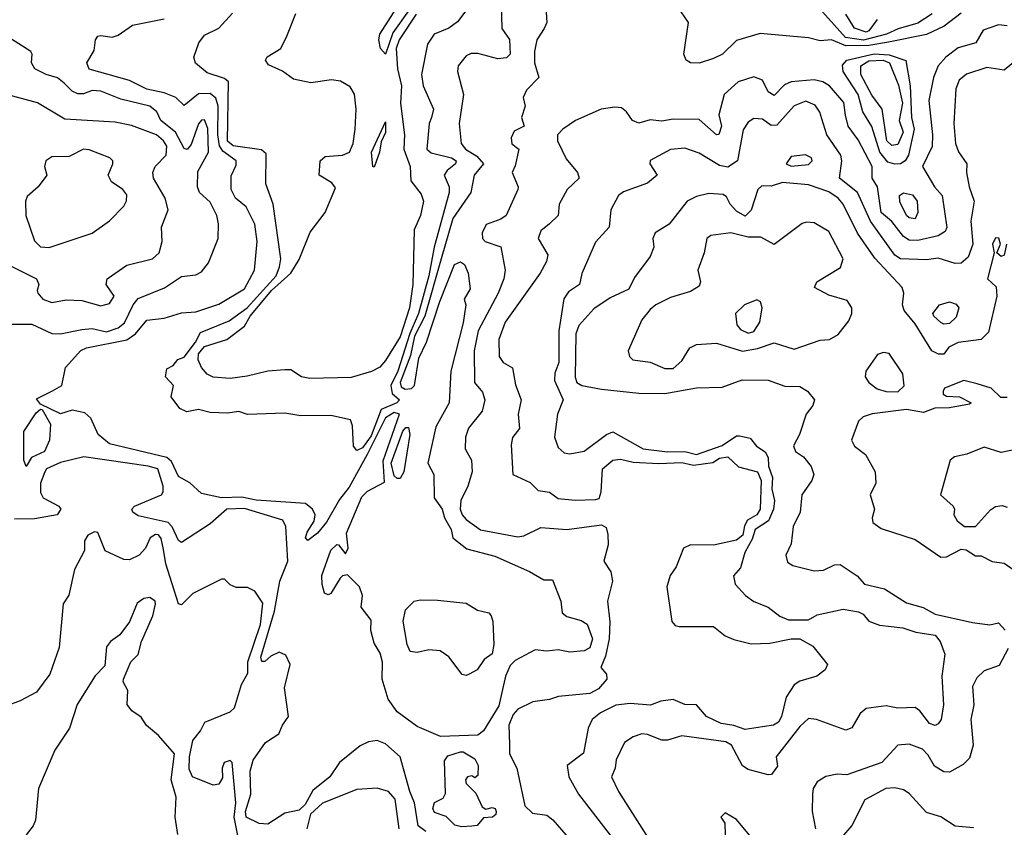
# Model space of a CAD drawing. Extents: x 1995148 to 2088947, y 769131 to 906009.
# Tile 205 of 256: x 2027343 to 2030765, y 819430 to 822235. Entities that reach past the tile are written whole.
import ezdxf

# ---------------------------------------------------------------- set-up
doc = ezdxf.new("R2010")
doc.units = 0

msp = doc.modelspace()

# ---------------------------------------------------------------- linework, layer by layer
at = {"layer": '0CON05XD'}
for points in [[(2028615, 822116), (2028597.5, 822135), (2028590.9, 822165), (2028594.4, 822185), (2028653.1, 822275), (2028659.4, 822305), (2028677.1, 822335), (2028677.1, 822385), (2028702.5, 822445), (2028745, 822484.2), (2028752.3, 822482.3), (2028755, 822467.5), (2028743, 822437), (2028736.3, 822393.7), (2028701.3, 822308.7), (2028695, 822265.7), (2028640.3, 822189.7), (2028615, 822116)], [(2029015, 822342.5), (2029018.8, 822205), (2029045, 822166.7), (2029048.2, 822115), (2029035, 822102.3), (2029005, 822098.8), (2028935, 822118.1), (2028912.1, 822117.9), (2028895, 822110), (2028867.5, 822075), (2028864.3, 822055), (2028886.1, 821975), (2028870.6, 821875), (2028878.1, 821805), (2028892.5, 821785), (2028931.6, 821761.6), (2028954.6, 821735), (2028922.2, 821695), (2028911.6, 821635), (2028848.9, 821545), (2028808.1, 821405), (2028751.2, 821205), (2028715, 821136.4), (2028701.7, 821068.3), (2028665.5, 820975), (2028669.5, 820959.5), (2028682.4, 820952.4), (2028705, 820954.8), (2028714.8, 820965), (2028730.5, 821059.5), (2028756.7, 821115), (2028803.1, 821256.9), (2028854.7, 821385), (2028875, 821394.4), (2028888.9, 821385), (2028902.2, 821355), (2028909.4, 821300.6), (2028887.5, 821265), (2028893.8, 821245), (2028885, 821182.5), (2028841.5, 821015), (2028835.6, 820905), (2028789.3, 820820.7), (2028761.4, 820695), (2028783.1, 820655), (2028784, 820575), (2028812, 820535), (2028819.5, 820505), (2028842.9, 820465), (2028848, 820435), (2028897.6, 820397.6), (2028995, 820372), (2029115, 820318.8), (2029165, 820290), (2029195, 820290), (2029223.8, 820215), (2029228.8, 820175), (2029245, 820162), (2029295, 820148), (2029315, 820136.2), (2029334.3, 820085), (2029325, 820053.8), (2029305, 820043.3), (2029255, 820038.8), (2029215, 820046.7), (2029175, 820042), (2029135, 820046.2), (2029065, 820009.1), (2029048.1, 819991.9), (2029031.9, 819955), (2029008.3, 819851.7), (2028955, 819765.4), (2028935, 819750.6), (2028805.4, 819745.4)], [(2029166.7, 822355), (2029175.8, 822225.8), (2029165.6, 822205), (2029140, 822165), (2029132.5, 822125), (2029132.5, 822085), (2029147.5, 822035), (2029105, 821990), (2029092.5, 821965), (2029100, 821935), (2029087.5, 821895), (2029096.7, 821865), (2029061.9, 821848.1), (2029050.8, 821825), (2029053.8, 821803.8), (2029077.5, 821785), (2029065, 821727.5), (2029054.3, 821705), (2029075.6, 821655), (2029074, 821645), (2029034.3, 821555.7), (2029015, 821542), (2028965, 821524), (2028950.6, 821495), (2028952, 821475), (2028961.2, 821465), (2029015, 821446.7), (2029030, 821365), (2029025.6, 821335), (2029006.2, 821285), (2028936.9, 821155), (2028922.7, 821085), (2028923.8, 820975), (2028952, 820942), (2028959.4, 820915), (2028950, 820875), (2028903, 820817), (2028892.2, 820785), (2028892, 820745), (2028914, 820705), (2028915.7, 820665), (2028900.4, 820615), (2028876.4, 820565), (2028873.5, 820535), (2028880.8, 820515), (2028895, 820499.6), (2028945, 820463.6), (2029075, 820438.5), (2029095, 820442.2), (2029155, 820471.1), (2029245, 820464.4), (2029365, 820480.8), (2029381.7, 820471.7), (2029387.3, 820447.3), (2029388.2, 820411.8), (2029373.8, 820355), (2029397.3, 820317.3), (2029404, 820285), (2029386.2, 820215), (2029394.2, 820144.2), (2029391.5, 820085), (2029378.9, 820025), (2029362.9, 819985), (2029382.5, 819962.5), (2029383.8, 819945), (2029355, 819910.8), (2029325, 819894.3), (2029215.5, 819884.5), (2029185, 819874), (2029126.1, 819866.1), (2029075, 819840), (2029058, 819822), (2029043.8, 819785), (2029045, 819717.5)], [(2030514.4, 822255.6), (2030465, 822223.6), (2030396, 822204), (2030355.7, 822185), (2030275.6, 822164.4), (2030212.9, 822172.9), (2030105, 822294.4)], [(2028907.3, 822285), (2028865, 822227.3), (2028835, 822205.5), (2028783.8, 822185), (2028760.3, 822149.7), (2028740, 822045), (2028745.8, 822005), (2028781.1, 821925), (2028774.4, 821895), (2028766.4, 821875), (2028758.5, 821785), (2028773, 821773), (2028844.2, 821755), (2028860, 821745), (2028858.1, 821735), (2028828.6, 821711.4), (2028818.8, 821695), (2028835.5, 821655), (2028836.1, 821635), (2028783.3, 821445), (2028765, 821345.6), (2028729.1, 821215), (2028699, 821145), (2028656.9, 821015), (2028632.5, 820965), (2028637.3, 820937.3), (2028663.3, 820915), (2028654, 820905), (2028599.2, 820880.8), (2028565, 820789.5), (2028535, 820747.6), (2028515, 820739.4), (2028503.6, 820753.6), (2028500, 820825), (2028493.3, 820845), (2028425, 820860), (2028319.7, 820859.7), (2028265, 820868.1), (2028135, 820864.3), (2028105, 820874.2), (2028065, 820868.6), (2028005, 820870.8), (2027965, 820880.8), (2027923.6, 820873.6), (2027900, 820885), (2027870, 820925), (2027877.5, 820965), (2027850, 820995), (2027855, 821022.5), (2027876.4, 821033.6), (2027892.5, 821055), (2027915, 821063.3), (2027953.9, 821115), (2027971, 821149), (2028071.1, 821188.9), (2028134.2, 821235), (2028234.3, 821345), (2028246.5, 821376.5), (2028251.1, 821405), (2028223.9, 821595), (2028198.1, 821665), (2028199.6, 821769.6), (2028183.8, 821783.8), (2028085, 821796.7), (2028065, 821813.6), (2028069, 822019), (2028055, 822030.6), (2027995, 822050.9), (2027954.4, 822084.4), (2027948.6, 822105), (2027965.4, 822154.6), (2027985, 822182), (2028035, 822206), (2028082.2, 822257.8)], [(2030615, 822258.2), (2030556.7, 822213.3), (2030495, 822184.3), (2030362.9, 822157.1), (2030294.3, 822145.7), (2030215, 822144.8), (2030165, 822165.2), (2030125, 822162), (2030085, 822172.7), (2029917, 822187), (2029835, 822163.3), (2029785.7, 822115), (2029755, 822100), (2029705, 822084.7), (2029675, 822085.2), (2029659.3, 822095), (2029651.9, 822115), (2029668, 822225), (2029642.2, 822262.2)], [(2028805.4, 819745.4), (2028725, 819780.6), (2028655, 819831.2), (2028623.8, 819875), (2028602.9, 819945), (2028603.6, 820003.6), (2028596.2, 820035), (2028575, 820070), (2028564.1, 820114.1), (2028565, 820150), (2028529.4, 820195), (2028534.3, 820235), (2028524.2, 820265), (2028483, 820307), (2028465, 820303.3), (2028456.7, 820295), (2028425, 820242.5), (2028415, 820237.5), (2028403, 820243), (2028393.9, 820273.9), (2028393.8, 820305), (2028425, 820392.5), (2028445, 820412.5), (2028451.7, 820411.7), (2028475, 820380), (2028485, 820400), (2028478.8, 820451.2), (2028532.2, 820577.8), (2028552.1, 820597.9), (2028611.5, 820628.5), (2028606.5, 820703.5), (2028663.1, 820865), (2028645, 820870.3), (2028615, 820852), (2028550.5, 820725), (2028488.3, 820611.7), (2028455, 820569.1), (2028410, 820490), (2028378.2, 820451.8), (2028345, 820426.7), (2028336.7, 820435), (2028341.9, 820455), (2028367, 820493), (2028370, 820515), (2028361.1, 820535), (2028336.7, 820555), (2028165, 820566.6), (2028115, 820576.7), (2028044.6, 820574.6), (2027975, 820589.4), (2027935, 820627.1), (2027895, 820648), (2027871.2, 820701.2), (2027855, 820714.7), (2027655, 820762.5), (2027615.8, 820795), (2027590.9, 820850.9), (2027569.9, 820869.9), (2027525, 820878.5), (2027485, 820866.2), (2027415, 820900), (2027401.7, 820918.3), (2027456.7, 820946.7), (2027490, 820965), (2027502.3, 821027.7), (2027555, 821086.2), (2027575, 821095.9), (2027715, 821123.1), (2027746, 821144), (2027785, 821191.9), (2027845, 821198.9), (2027905, 821216.9), (2027955, 821220.8), (2028035, 821247.5), (2028125, 821300.8), (2028159.5, 821365), (2028168.5, 821465), (2028160.5, 821525), (2028130, 821585), (2028093.5, 821615), (2028077.9, 821645), (2028077.6, 821692.4), (2028095, 821730), (2028095.6, 821745), (2028048.9, 821778.9), (2028037, 821797.1), (2028031.4, 821835), (2028033.1, 821935), (2028025, 821962.5), (2028005, 821978.9), (2027965, 821978), (2027915, 821936.9), (2027885.2, 821965.2), (2027845, 821981.1), (2027785, 821993.4), (2027725, 822023.6), (2027585, 822062.9), (2027576, 822085), (2027601.7, 822128.3), (2027607.1, 822165), (2027615, 822177.5), (2027625, 822180.8), (2027665, 822174), (2027685, 822181.4), (2027735, 822216.7), (2027845, 822238.2)], [(2028721.4, 822255), (2028661.9, 822165), (2028652.1, 822135), (2028656.1, 822065), (2028670.7, 822005), (2028667, 821945), (2028680, 821835), (2028678.5, 821785), (2028700.6, 821725), (2028702.5, 821675), (2028738.7, 821628.7), (2028746.7, 821605), (2028736.2, 821555), (2028714.6, 821505), (2028709.5, 821315), (2028697.7, 821235), (2028665, 821134.2), (2028615, 821051.2), (2028595, 821028.6), (2028566.2, 821013.8), (2028495, 820992.3), (2028351.3, 820988.7), (2028322.5, 820995), (2028285, 821019.4), (2028265, 821019.5), (2028205, 821014.6), (2028133.5, 820996.5), (2028075, 820989.2), (2028015, 820994.1), (2027995, 821003.9), (2027975, 821027.3), (2027963.6, 821053.6), (2027964.4, 821075), (2027985, 821100.2), (2028063.5, 821125), (2028125, 821170.3), (2028144, 821205), (2028218.4, 821295), (2028285.2, 821355), (2028315, 821402.5), (2028353.2, 821496.8), (2028405, 821566.1), (2028441.1, 821651.1), (2028428.2, 821668.2), (2028384.2, 821695), (2028386.9, 821745), (2028405, 821760.4), (2028465.2, 821764.8), (2028489.6, 821775), (2028502.7, 821805), (2028509.3, 821855), (2028512.3, 821925), (2028506.8, 821976.8), (2028492.1, 822002.1), (2028458.5, 822021.5), (2028426.5, 822026.5), (2028355, 822016.2), (2028295, 822028.7), (2028256.2, 822056.2), (2028208.3, 822078.3), (2028197.5, 822095), (2028203.8, 822106.2), (2028251.2, 822135), (2028272.1, 822177.9), (2028302.7, 822257.3)], [(2030324, 822236), (2030295, 822197.1), (2030285, 822192.2), (2030245, 822205.7), (2030214.3, 822254.3)], [(2027305, 821177.5), (2027385, 821178), (2027455, 821145.4), (2027485, 821144.6), (2027558.9, 821158.9), (2027595, 821162.3), (2027645, 821151.1), (2027685.6, 821165), (2027707.8, 821182.2), (2027736.9, 821245), (2027755, 821266.6), (2027846.3, 821303.7), (2027905, 821342.9), (2027955, 821349.2), (2027975, 821360), (2027999.7, 821390.3), (2028032.5, 821475), (2028034.2, 821525.8), (2028028.1, 821555), (2028005, 821602), (2027968.1, 821635), (2027960.9, 821655), (2027962, 821708), (2027999.5, 821775), (2027997.4, 821857.4), (2027985, 821887.5), (2027975, 821885.8), (2027965, 821874), (2027938.8, 821801.2), (2027925, 821784), (2027915, 821788), (2027884.2, 821844.2), (2027833.3, 821885), (2027820, 821915), (2027795, 821934.4), (2027695, 821959.1), (2027625, 821986.7), (2027595, 821989.4), (2027565, 821978.1), (2027545, 821978.1), (2027525, 821987.5), (2027498.1, 822015), (2027475, 822032.9), (2027435, 822044.6), (2027396, 822065), (2027384, 822085), (2027386, 822115), (2027381.2, 822125), (2027256, 822205)], [(2030775, 822214.4), (2030745, 822217.9), (2030691.7, 822198.3), (2030666.2, 822155), (2030605, 822137.5), (2030561.8, 822105), (2030535.5, 822075), (2030519.5, 822035), (2030502.9, 821955), (2030516, 821835), (2030514.6, 821795), (2030481.1, 821725), (2030522.5, 821655), (2030549.2, 821625), (2030566.2, 821513.8), (2030560, 821500), (2030535.3, 821484.7), (2030465, 821467.9), (2030435, 821470), (2030415, 821482.5), (2030375, 821533.8), (2030337.8, 821565), (2030324.4, 821654.4), (2030305.8, 821685), (2030305.6, 821725), (2030257.9, 821817.9), (2030222.2, 821865), (2030213.3, 821903.3), (2030207.1, 821947.1), (2030157.5, 822005), (2030135, 822019.7), (2030105, 822026.9), (2030025, 822019.4), (2030001.5, 822008.5), (2029965, 821972.2), (2029944.6, 821985), (2029924.4, 822025), (2029895, 822036.7), (2029840.8, 822019.2), (2029791.9, 821975), (2029772.9, 821905), (2029782.1, 821865), (2029773.1, 821836.9), (2029765, 821835.6), (2029705, 821888.8), (2029615, 821889.5), (2029575, 821883.3), (2029535, 821888), (2029495, 821876), (2029473.3, 821885), (2029452.5, 821915), (2029435, 821928.8), (2029412, 821932), (2029364, 821925), (2029275.5, 821885), (2029230.4, 821855), (2029212.5, 821835), (2029212.5, 821815), (2029242.1, 821752.1), (2029282, 821705), (2029287.5, 821685), (2029245.6, 821645), (2029218.6, 821595), (2029214.3, 821555), (2029185, 821526.7), (2029155, 821502), (2029145.7, 821475), (2029178.3, 821418.3), (2029173.6, 821395), (2029152.1, 821355), (2029030, 821185), (2029008.5, 821125), (2029009.2, 821065), (2029023.3, 821045), (2029055.7, 821025.7), (2029066.4, 820966.4), (2029085.6, 820915), (2029075.8, 820865), (2029080, 820815), (2029056.4, 820783.6), (2029051.7, 820758.3), (2029057.5, 820655), (2029117.4, 820627.4), (2029145, 820600), (2029185, 820594.2), (2029215, 820572.5), (2029273.3, 820566.7), (2029345, 820568.8), (2029357.3, 820572.7), (2029363.8, 820595), (2029368.8, 820675), (2029405, 820705.4), (2029431.5, 820708.5), (2029475, 820698), (2029565, 820693.3), (2029645, 820696.7), (2029685, 820688), (2029752.3, 820697.7), (2029775, 820711.8), (2029805, 820716.7), (2029841.8, 820681.8), (2029908, 820665), (2029920, 820635), (2029917.2, 820535), (2029905, 820515.5), (2029873.3, 820496.7), (2029862.7, 820477.3), (2029856.9, 820445), (2029835, 820427.3), (2029755, 820410.5), (2029675, 820410.9), (2029650.5, 820399.5), (2029625.4, 820334.6), (2029604.2, 820305), (2029592.5, 820265), (2029610, 820145), (2029621.4, 820131.4), (2029635, 820127.5), (2029755, 820127.5), (2029795, 820095.6), (2029825, 820081.9), (2029885, 820067.5), (2029950.7, 820069.3), (2030025, 820084.3), (2030055, 820084.3), (2030099.7, 820059.7), (2030151.2, 819995), (2030142.7, 819977.3), (2030113.3, 819955), (2030055, 819938.1), (2030035.5, 819924.5), (2030007.4, 819882.6), (2029991.4, 819815), (2029980.8, 819795), (2029963.3, 819785), (2029925, 819778.5), (2029865, 819769.5), (2029825, 819784.1), (2029780.8, 819790.8), (2029730, 819815), (2029695.7, 819855.7), (2029655, 819856.7), (2029615, 819874.2), (2029572.1, 819867.9), (2029535.8, 819854.2), (2029465, 819860), (2029415, 819854.2), (2029362.2, 819827.8), (2029332.5, 819805), (2029319.2, 819775), (2029302.7, 819687.3), (2029246, 819645), (2029251.4, 819605), (2029285.5, 819545.5), (2029451.5, 819331.5)], [(2030825, 822109.4), (2030765, 822059.4), (2030705, 822069.2), (2030633.7, 822046.3), (2030608.1, 822025), (2030596.9, 821995), (2030589.6, 821875), (2030596.2, 821805), (2030606.7, 821776.7), (2030635.5, 821735), (2030634.3, 821705), (2030643.3, 821655), (2030660.4, 821605), (2030649.1, 821535), (2030656.1, 821455), (2030639.3, 821410.8), (2030615, 821389.1), (2030595, 821388.1), (2030535, 821407.1), (2030495, 821401.2), (2030405, 821404.6), (2030385, 821417.1), (2030300.9, 821535), (2030254.7, 821635), (2030193.1, 821685), (2030201.1, 821745), (2030197.5, 821765), (2030148.7, 821835), (2030130.6, 821890.6), (2030124.5, 821914.5), (2030108.3, 821938.3), (2030075, 821952.5), (2030035, 821936), (2029975, 821868.9), (2029955, 821867.8), (2029925, 821889.4), (2029895, 821892), (2029875, 821878.8), (2029857.5, 821852.5), (2029837.5, 821745), (2029805, 821722.7), (2029775, 821728.8), (2029705, 821771.5), (2029655, 821789.4), (2029605, 821784.2), (2029534.1, 821745.9), (2029533.3, 821735), (2029558.8, 821695), (2029525, 821667.1), (2029442.1, 821637.9), (2029424.3, 821625), (2029398, 821575), (2029392, 821515), (2029345, 821462.5), (2029296.8, 821353.2), (2029288.8, 821315), (2029250.4, 821289.6), (2029234.7, 821265.3), (2029216.6, 821155), (2029216.5, 821045), (2029202.7, 821007.3), (2029202.4, 820982.4), (2029232, 820915), (2029212.5, 820865), (2029202.1, 820785), (2029215, 820749.2), (2029235, 820731.2), (2029255, 820727.3), (2029305, 820736.2), (2029382.5, 820795), (2029405, 820803.8), (2029510, 820745), (2029594.7, 820734.7), (2029655, 820735.5), (2029695, 820724.7), (2029785, 820756.5), (2029835, 820789.5), (2029845, 820789.5), (2029881.5, 820781.5), (2029904.5, 820754.5), (2029934.4, 820734.4), (2029944.4, 820715), (2029945.4, 820685), (2029960.2, 820645), (2029957.5, 820605), (2029966.8, 820565), (2029963.3, 820535), (2029945.4, 820494.6), (2029899.5, 820465), (2029888.9, 820431.1), (2029863.6, 820385), (2029848.9, 820331.1), (2029823.6, 820303.6), (2029830, 820275), (2029865.8, 820235), (2029895, 820214.4), (2029944.3, 820195), (2029985, 820164), (2030015, 820150.8), (2030085, 820150.8), (2030115, 820167.8), (2030205, 820188.1), (2030258.3, 820178.3), (2030275, 820170), (2030295, 820146.2), (2030332, 820132), (2030412.9, 820122.9), (2030458, 820108), (2030525, 820097.5), (2030542.9, 820075), (2030558.3, 820031.7), (2030548.2, 819955), (2030554.3, 819855), (2030545.6, 819805), (2030535, 819790), (2030525, 819783.8), (2030505, 819791.2), (2030472, 819835), (2030455, 819845.7), (2030395, 819843.8), (2030355, 819851.8), (2030285, 819843.1), (2030264.6, 819825.4), (2030235, 819776), (2030215, 819767.5), (2030112.5, 819805), (2030085, 819807.5), (2030055, 819780), (2029972.5, 819675), (2029977, 819643), (2029956.7, 819613.3), (2029945, 819612.5)], [(2030385, 821732.9), (2030360.7, 821740.7), (2030333.2, 821775), (2030305, 821864.4), (2030273.5, 821915), (2030257.8, 821975), (2030205.8, 822055), (2030202.9, 822077.1), (2030217.9, 822095), (2030313.1, 822116.9), (2030365, 822113.7), (2030423, 822093), (2030438.4, 822005), (2030442.6, 821895), (2030451.7, 821855), (2030432.2, 821765), (2030421.1, 821745), (2030405, 821734.1), (2030385, 821732.9)], [(2030375, 821798.8), (2030356.9, 821815), (2030340.3, 821925), (2030305, 821972.9), (2030266.8, 822045), (2030266.5, 822075), (2030295, 822092.5), (2030344.2, 822094.2), (2030366.4, 822085), (2030398.2, 822008.2), (2030411.4, 821945), (2030400.2, 821885), (2030413.5, 821845), (2030395, 821802.3), (2030375, 821798.8)], [(2027283.7, 821393.7), (2027401.2, 821335), (2027410, 821315), (2027403.3, 821295), (2027406.2, 821285), (2027423.8, 821265), (2027455, 821253.3), (2027505, 821262.2), (2027559.5, 821259.5), (2027625, 821241.5), (2027655, 821249.2), (2027672, 821275), (2027643.3, 821315), (2027646.7, 821335), (2027715, 821382.9), (2027805, 821404.3), (2027828.1, 821425), (2027837.8, 821465), (2027835.5, 821515), (2027859.1, 821575), (2027848.8, 821615), (2027808.1, 821685), (2027805.6, 821705), (2027814.3, 821725), (2027852.5, 821765), (2027855, 821796.2), (2027843.1, 821815), (2027818.1, 821835), (2027732.2, 821867.8), (2027675, 821879.2), (2027499.8, 821889.8), (2027405, 821946.9), (2027307, 821973)], [(2028575, 821722.5), (2028570, 821725), (2028565.5, 821775), (2028615, 821880), (2028615, 821843.3), (2028598.9, 821811.1), (2028593.6, 821775), (2028575, 821722.5)], [(2027445, 821444), (2027595, 821493.8), (2027655, 821536.7), (2027705, 821587.5), (2027714.1, 821605.9), (2027715, 821626.7), (2027701.2, 821645), (2027662.3, 821672.3), (2027650, 821695), (2027666.7, 821735), (2027666.7, 821745), (2027656.7, 821755), (2027585, 821783.5), (2027565, 821785.5), (2027515, 821760), (2027455, 821759.2), (2027433.8, 821745), (2027428.8, 821725), (2027437.5, 821695), (2027406.7, 821655), (2027369.3, 821620.7), (2027363.8, 821605), (2027364.2, 821555), (2027395, 821466.7), (2027415.8, 821445.8), (2027445, 821444)], [(2030025, 821726.7), (2030085, 821731.9), (2030097.5, 821745), (2030095.8, 821755), (2030074.1, 821765.9), (2030025, 821760), (2030007.5, 821735), (2030025, 821726.7)], [(2030772.5, 821455), (2030765, 821417.5), (2030755, 821412.5), (2030740, 821425), (2030752.5, 821455), (2030746.4, 821476.4), (2030735, 821477.5), (2030724.4, 821455), (2030730, 821425), (2030707.5, 821335), (2030737, 821307), (2030740, 821275), (2030710, 821150), (2030685.4, 821124.6), (2030605, 821114.4), (2030572.5, 821097.5), (2030555, 821074), (2030536.1, 821073.9), (2030513.3, 821085), (2030455, 821179.2), (2030417.5, 821225), (2030411.2, 821245), (2030416.7, 821285), (2030410, 821305), (2030315, 821406.9), (2030255, 821493.3), (2030205.5, 821595), (2030188.1, 821615), (2030155, 821637.1), (2030085, 821661.9), (2029995, 821669.5), (2029955, 821656.7), (2029922.1, 821657.9), (2029908.6, 821645), (2029885, 821573.8), (2029865, 821553.1), (2029835, 821570), (2029812.5, 821595), (2029800.3, 821620.3), (2029787.9, 821627.9), (2029738.7, 821631.3), (2029695, 821621.4), (2029663.3, 821605), (2029600, 821525), (2029552, 821495), (2029544.3, 821475), (2029546.9, 821445), (2029535, 821413.3), (2029480.3, 821339.7), (2029460.3, 821299.7), (2029395, 821268.8), (2029338.9, 821231.1), (2029286.5, 821173.5), (2029276.1, 821143.9), (2029274.1, 820994.1), (2029280, 820975), (2029297.5, 820965), (2029365, 820951.4), (2029495, 820937.7), (2029585, 820937.1), (2029695, 820956.9), (2029785, 820958.6), (2029854.4, 820984.4), (2029945, 820983.1), (2030002.6, 820962.6), (2030055, 820960.8), (2030081.2, 820945), (2030106.2, 820915), (2030100, 820895), (2030076.2, 820865), (2030053.8, 820795), (2030032.9, 820755), (2030040, 820735), (2030067.1, 820717.1), (2030093.8, 820683.8), (2030103.3, 820655), (2030096.7, 820635), (2030061.2, 820585), (2030055.4, 820525), (2030031.1, 820475), (2030024.5, 820415), (2030006.5, 820375), (2030011.3, 820351.3), (2030030, 820340), (2030105, 820321.1), (2030136.4, 820323.6), (2030175, 820341.2), (2030195, 820343.3), (2030253.9, 820303.9), (2030280, 820275), (2030348.7, 820258.7), (2030425, 820209.4), (2030483.7, 820193.7), (2030525, 820170), (2030655, 820141.1), (2030715, 820133.8), (2030745, 820140), (2030768.8, 820115)], [(2030455, 821543.1), (2030435, 821546.5), (2030425, 821555.6), (2030402.4, 821602.4), (2030401.6, 821625), (2030415, 821634.1), (2030446.6, 821626.6), (2030462.3, 821605), (2030465.4, 821565), (2030455, 821543.1)], [(2029615, 821024), (2029645, 821050), (2029671.8, 821095), (2029695, 821106.9), (2029765, 821111.9), (2029855, 821083.8), (2029907.1, 821092.9), (2029965, 821113.1), (2030035, 821090.6), (2030125, 821122.5), (2030157.5, 821125), (2030187.9, 821142.1), (2030225, 821188.8), (2030235.6, 821215), (2030235.6, 821235), (2030219.5, 821259.5), (2030155, 821277.9), (2030106, 821305), (2030114, 821325), (2030195.7, 821375), (2030205.8, 821405), (2030155, 821500), (2030105, 821530), (2030077.7, 821532.3), (2030062.9, 821527.1), (2029965, 821454.2), (2029919.4, 821479.4), (2029875, 821479.5), (2029815, 821495.4), (2029745, 821485.6), (2029732, 821475), (2029722, 821425), (2029700, 821365), (2029710, 821325), (2029705, 821310), (2029675, 821290.6), (2029605, 821270), (2029554.6, 821245.4), (2029535, 821229.2), (2029505, 821193.3), (2029457.5, 821085), (2029462.5, 821065), (2029474, 821054), (2029535, 821046), (2029585, 821024.2), (2029615, 821024)], [(2029875, 821146.9), (2029895, 821152.5), (2029916.2, 821185), (2029923.5, 821235), (2029917.8, 821255), (2029905, 821262.2), (2029862, 821245), (2029831.2, 821215), (2029835.9, 821175.9), (2029848.8, 821158.8), (2029875, 821146.9)], [(2030555, 821177.8), (2030545, 821183.3), (2030520.8, 821205), (2030517.5, 821215), (2030540, 821245), (2030575, 821255.3), (2030597.6, 821247.6), (2030606.9, 821235), (2030598.2, 821201.8), (2030575, 821180), (2030555, 821177.8)], [(2030395, 820942.5), (2030417, 820963), (2030412.5, 821005), (2030365, 821076.2), (2030345, 821078.8), (2030325, 821072.5), (2030283.8, 821015), (2030282, 820995), (2030294.5, 820974.5), (2030323.5, 820953.5), (2030355, 820944), (2030395, 820942.5)], [(2030775, 820923.3), (2030753.3, 820923.3), (2030720, 820955), (2030670.6, 820970.6), (2030625, 820982), (2030557.5, 820955), (2030552.5, 820945), (2030552.5, 820935), (2030565, 820927.5), (2030610, 820925), (2030650, 820905), (2030645, 820900), (2030575, 820886.7), (2030523.9, 820886.1), (2030485, 820871.2), (2030425, 820880.8), (2030305.8, 820865.8), (2030275, 820855.6), (2030258.8, 820841.2), (2030234.3, 820774.3), (2030244.3, 820754.3), (2030283.3, 820725), (2030316.2, 820665), (2030318.8, 820625), (2030298.8, 820585), (2030314, 820535), (2030306, 820505), (2030308.3, 820488.3), (2030337.9, 820467.9), (2030455, 820430), (2030545, 820368.1), (2030565, 820369.4), (2030615.7, 820395.7), (2030633.3, 820393.3), (2030665, 820372.5), (2030685, 820372.5), (2030723.6, 820353.6), (2030765, 820348), (2030826.7, 820305)], [(2027365, 820683.8), (2027358, 820705), (2027357.1, 820805), (2027400.8, 820869.2), (2027415, 820882.5), (2027421.7, 820881.7), (2027450, 820830), (2027447.1, 820775), (2027429.4, 820735), (2027383.8, 820715), (2027365, 820683.8)], [(2028655, 820641.4), (2028645, 820651.4), (2028634.1, 820695), (2028675, 820805.6), (2028685, 820818.5), (2028695, 820818.6), (2028698.7, 820795), (2028678.6, 820665), (2028665, 820642), (2028655, 820641.4)], [(2030815.8, 820744.2), (2030755, 820732), (2030695, 820750), (2030635, 820726.2), (2030592.7, 820717.3), (2030576.7, 820705), (2030544, 820585), (2030587.5, 820545), (2030592.5, 820535), (2030590, 820515), (2030601.2, 820495), (2030627.5, 820475), (2030665, 820474.4), (2030717, 820533), (2030735, 820544), (2030757.7, 820547.7), (2030775, 820542)], [(2028755, 819415.3), (2028728.2, 819435), (2028715.9, 819515), (2028698.6, 819555), (2028665.5, 819675), (2028615, 819720.5), (2028585, 819731.9), (2028555, 819727.1), (2028526.5, 819713.5), (2028455, 819655.6), (2028421.4, 819605), (2028362.5, 819557.5), (2028335, 819509.6), (2028315, 819489.5), (2028265, 819478.9), (2028205, 819441.3), (2028175, 819443.3), (2028130, 819465), (2028127.5, 819485), (2028146.5, 819545), (2028144.7, 819624.7), (2028155, 819663.8), (2028197.1, 819725), (2028244.2, 819755), (2028256, 819785), (2028277.5, 819815), (2028264, 819915), (2028283.3, 819995), (2028268.3, 820028.3), (2028245, 820038.8), (2028216.2, 820025), (2028195, 820006.2), (2028185, 820006.2), (2028181.1, 820021.1), (2028229, 820181), (2028247.2, 820285), (2028274.8, 820355), (2028267.7, 820475), (2028257.4, 820497.4), (2028125, 820537.1), (2028062.5, 820535), (2028005, 820484), (2027905, 820419.2), (2027895, 820426), (2027873.3, 820473.3), (2027859, 820489), (2027755, 820512.5), (2027736.7, 820525), (2027733.3, 820535), (2027742.5, 820545), (2027836, 820585), (2027842, 820595), (2027841.4, 820615), (2027823.3, 820675), (2027790, 820685), (2027566.4, 820716.4), (2027485, 820697.5), (2027436, 820675), (2027430, 820665), (2027415.8, 820625), (2027415, 820592.5), (2027424.5, 820574.5), (2027478.8, 820545), (2027486.2, 820535), (2027473.3, 820515), (2027395, 820501.1), (2027325, 820500.6)], [(2028101.1, 819401.1), (2028089, 819465), (2028093.9, 819515), (2028082, 819655), (2028075, 819662), (2028054.2, 819655), (2028047.1, 819635), (2028047.7, 819602.3), (2028035, 819580), (2028015, 819576.7), (2027943.8, 819605), (2027932.2, 819632.2), (2027933.3, 819675), (2027945, 819732), (2027972, 819765), (2027986, 819795), (2028075, 819830.9), (2028090, 819845), (2028113.9, 819926.1), (2028135.8, 819965), (2028135.9, 820005), (2028179.7, 820135), (2028188.1, 820208.1), (2028160.7, 820250.7), (2028135, 820262.5), (2028095, 820262.5), (2028075, 820272.5), (2028055, 820292.5), (2028045, 820292.5), (2027945, 820242), (2027905, 820203.3), (2027895, 820206.7), (2027851.2, 820345), (2027842.5, 820395), (2027835, 820433.8), (2027825, 820446.5), (2027815, 820447.5), (2027797.1, 820435), (2027780.5, 820399.5), (2027758, 820375), (2027725, 820359.2), (2027705, 820360.8), (2027640, 820390), (2027615, 820453.8), (2027603.5, 820456.5), (2027580, 820445), (2027568.8, 820425), (2027568.8, 820391.2), (2027534, 820325), (2027514.1, 820235.9), (2027493.9, 820206.1), (2027480.5, 820055), (2027448.1, 819961.9), (2027400.9, 819899.1), (2027345, 819869.5), (2027295, 819851.4)], [(2027893.3, 819405), (2027884, 819465), (2027886.9, 819535), (2027869.4, 819595), (2027881.1, 819685), (2027825, 819748.8), (2027784.1, 819784.1), (2027765, 819812.5), (2027732.5, 819835), (2027716.1, 819856.1), (2027718.8, 819905), (2027702.5, 819935), (2027703.3, 819945), (2027729.2, 820005), (2027755, 820030), (2027766, 820075), (2027805.8, 820165), (2027815.6, 820205), (2027814.2, 820215), (2027795, 820227.8), (2027774.6, 820225.4), (2027751.5, 820208.5), (2027725, 820143.3), (2027691.2, 820098.8), (2027658.8, 820075), (2027645, 820056.7), (2027639.3, 819990.7), (2027605, 819956.7), (2027543, 819857), (2027515.9, 819774.1), (2027465, 819697.5), (2027408.8, 819565), (2027398, 819455), (2027390, 819435), (2027365, 819403.8)], [(2028895, 819957.5), (2028880.7, 819960.7), (2028835, 820022.5), (2028805, 820043.3), (2028765, 820046.7), (2028725, 820037.5), (2028700.7, 820040.7), (2028690, 820065), (2028675.8, 820145.8), (2028684.5, 820185), (2028714.3, 820215.7), (2028735, 820220.7), (2028795, 820219.3), (2028895, 820208.1), (2028933.8, 820183.8), (2028973.3, 820175), (2028982, 820165), (2028988.1, 820145), (2028990.8, 820065), (2028985, 820032.5), (2028957, 820013), (2028933, 819977), (2028905, 819962.5), (2028895, 819957.5)], [(2030779.4, 820050.6), (2030747.7, 819992.3), (2030695, 819974), (2030670.2, 819949.8), (2030655, 819918.8), (2030660, 819855), (2030648.5, 819805), (2030657.5, 819715), (2030645, 819670), (2030622.1, 819647.9), (2030575, 819621.4), (2030555, 819622.5), (2030522.8, 819642.8), (2030500.7, 819680.7), (2030481.1, 819701.1), (2030435, 819718.6), (2030395, 819715.7), (2030340, 819655), (2030217.9, 819612.1), (2030185, 819614.4), (2030145, 819606.7), (2030115, 819588), (2030101.4, 819565), (2030098.6, 819545), (2030097.5, 819485), (2030108.8, 819425)], [(2029945, 819612.5), (2029875, 819631.2), (2029855, 819643.8), (2029817.5, 819715), (2029797.2, 819727.2), (2029645, 819748), (2029595, 819732.9), (2029575, 819732.9), (2029525, 819752.5), (2029505, 819754.2), (2029475, 819744.2), (2029445.7, 819724.3), (2029415.8, 819665), (2029412.5, 819635), (2029400, 819605), (2029424.4, 819555), (2029521.7, 819401.7)], [(2028878.5, 819431.5), (2028855, 819437.5), (2028825, 819468.1), (2028785, 819482), (2028779.4, 819495), (2028785, 819515.8), (2028815, 819531.4), (2028822.8, 819547.2), (2028819.3, 819660.7), (2028831.7, 819678.3), (2028875, 819692.5), (2028885, 819692.5), (2028925, 819667.5), (2028936.2, 819645), (2028935, 819610), (2028925, 819602.5), (2028915, 819608.8), (2028900, 819605), (2028892.9, 819595), (2028895, 819582), (2028928.8, 819548.8), (2028950.7, 819500.7), (2028963.3, 819493.3), (2028985, 819499.2), (2028995.4, 819495.4), (2028999.4, 819485), (2028998.1, 819475), (2028986.2, 819465), (2028955, 819462.5), (2028933.6, 819436.4), (2028915, 819433.8), (2028878.5, 819431.5)], [(2029045, 819717.5), (2029046.1, 819685), (2029070.5, 819635), (2029098.9, 819505), (2029125, 819478.8), (2029175, 819472), (2029196.3, 819456.3), (2029309.4, 819325)], [(2028662.3, 819425), (2028647.6, 819527.6), (2028625, 819554.3), (2028585, 819566), (2028515, 819561.4), (2028395, 819514), (2028354, 819476), (2028341.6, 819425)], [(2030657.9, 819427.9), (2030594.5, 819434.5), (2030545, 819466.9), (2030495, 819482), (2030435, 819548), (2030415, 819560.8), (2030385, 819567.1), (2030353.3, 819565), (2030280.8, 819525), (2030235, 819436.2), (2030200, 819395)], [(2029885, 819395.6), (2029835, 819457.5), (2029795, 819480), (2029780, 819465), (2029794.2, 819444.2), (2029795, 819403.3)]]:
    msp.add_lwpolyline(points, dxfattribs=at)

doc.saveas('drawing.dxf')
